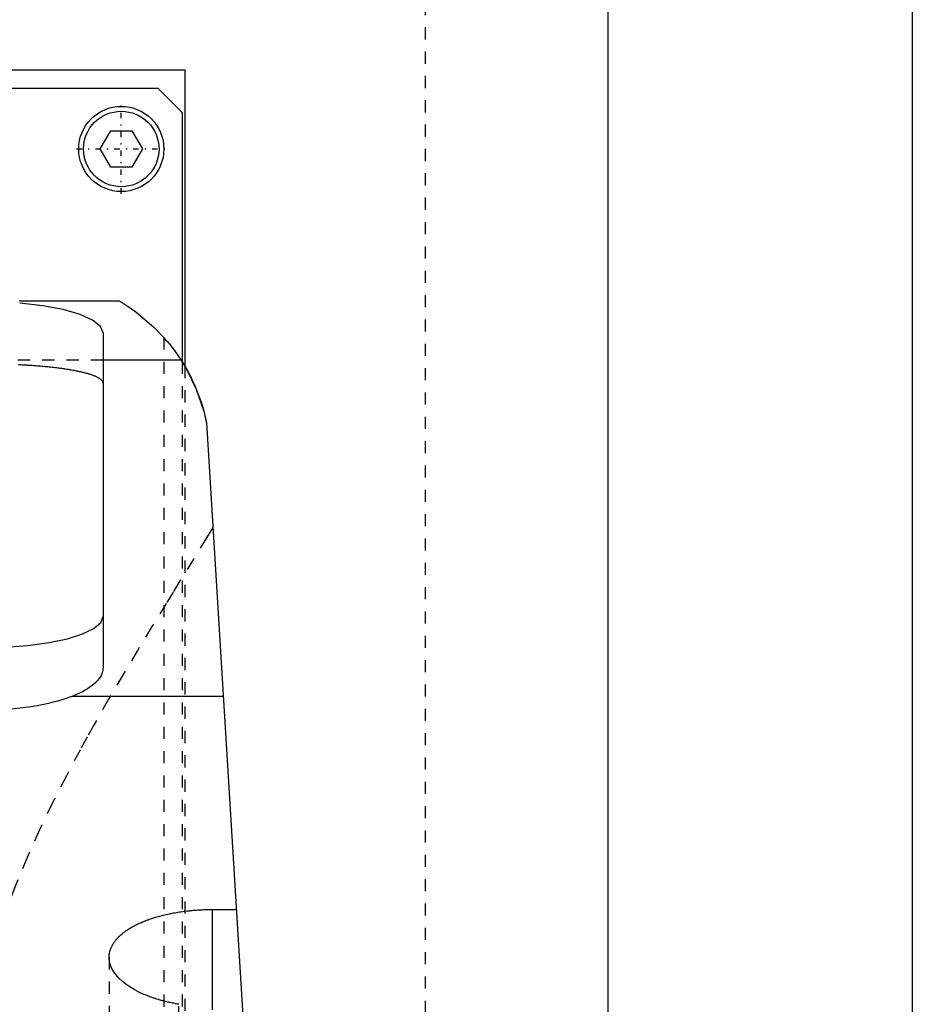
# Model space of a CAD drawing. Extents: x -105 to 105, y -104 to 484.
# Tile 9 of 10: x 32 to 105, y 192 to 273. Entities that reach past the tile are written whole.
import ezdxf

# ---------------------------------------------------------------- set-up
doc = ezdxf.new("R2010")
doc.units = 0
doc.linetypes.add('CENTER', pattern=[1.5, 0.45, -0.5, 0.05, -0.5])
doc.linetypes.add('DASHED', pattern=[2, 1, -1])
for name, color, linetype in [('AM_0', 7, 'CONTINUOUS'), ('AM_3', 7, 'DASHED'), ('AM_7', 7, 'CENTER')]:
    doc.layers.add(name, color=color, linetype=linetype)

msp = doc.modelspace()

# ---------------------------------------------------------------- linework, layer by layer
at = {"layer": 'AM_0', "color": 7, "linetype": 'CONTINUOUS'}
for p, q in [((105, 311.5), (105, 21.5)), ((80, 30), (80, 291.5)), ((10.011, 269), (45.211, 269)), ((45.211, 269), (45.211, 244.674)), ((10, 267.5), (43, 267.5)), ((43, 267.5), (45, 265.5)), ((45, 265.5), (45, 245.02)), ((38.268, 262.5), (39.134, 264)), ((39.134, 264), (40.866, 264)), ((40.866, 264), (41.732, 262.5)), ((39.134, 261), (38.268, 262.5)), ((41.732, 262.5), (40.866, 261)), ((40.866, 261), (39.134, 261)), ((39.86, 250), (31.65, 250)), ((38.5, 247.382), (38.5, 219.865)), ((44.917, 245.15), (38.5, 245.15)), ((47, 240), (57, 77.05)), ((48.381, 217.5), (35.934, 217.5)), ((47.5, 191.749), (47.5, 200.006)), ((47.5, 200.006), (49.454, 200.006))]:
    msp.add_line(p, q, dxfattribs=at)
for points in [[(38.5, 247.382), (38.284, 247.917), (37.644, 248.429), (36.61, 248.896), (35.224, 249.298), (33.548, 249.616), (31.653, 249.838)], [(28.5, 221.5), (30.451, 221.55), (32.327, 221.697), (34.056, 221.936), (35.571, 222.258), (36.815, 222.65), (37.739, 223.098), (38.308, 223.583), (38.5, 224.088)]]:
    msp.add_lwpolyline(points, dxfattribs=at)
for points in [[(39.86, 250, 0), (39.89, 249.983, 0), (39.966, 249.938, 0), (40.065, 249.878, 0), (40.123, 249.843, 0), (40.186, 249.804, 0), (40.328, 249.715, 0), (40.489, 249.612, 0), (41.184, 249.129, 0), (42.688, 247.863, 0), (43.5, 247.019, 0)], [(43.813, 246.656, 0), (43.795, 246.666, 0), (43.763, 246.687, 0), (43.732, 246.708, 0), (43.717, 246.718, 0), (43.703, 246.728, 0), (43.676, 246.749, 0), (43.651, 246.769, 0), (43.628, 246.79, 0), (43.607, 246.81, 0), (43.588, 246.831, 0), (43.579, 246.841, 0), (43.571, 246.851, 0), (43.555, 246.871, 0), (43.542, 246.891, 0), (43.53, 246.911, 0), (43.521, 246.931, 0), (43.513, 246.951, 0), (43.51, 246.961, 0), (43.507, 246.97, 0), (43.503, 246.99, 0), (43.501, 247.009, 0), (43.5, 247.019, 0)], [(43.5, 247.019, 0), (43.501, 247.018, 0), (43.507, 247.011, 0), (43.521, 246.995, 0), (43.531, 246.985, 0), (43.542, 246.972, 0), (43.57, 246.94, 0), (43.604, 246.9, 0), (43.646, 246.852, 0), (43.695, 246.795, 0), (43.75, 246.73, 0), (43.78, 246.695, 0), (43.812, 246.657, 0), (43.878, 246.577, 0), (43.951, 246.488, 0), (44.027, 246.393, 0), (44.108, 246.291, 0), (44.191, 246.183, 0), (44.234, 246.127, 0), (44.277, 246.07, 0), (44.365, 245.952, 0), (44.455, 245.829, 0), (44.501, 245.765, 0)], [(43.813, 246.656, 0), (44.002, 246.424, 0), (44.376, 245.937, 0), (44.74, 245.42, 0), (44.917, 245.15, 0)], [(44.917, 245.15, 0), (45.37, 244.398, 0), (46.163, 242.761, 0), (46.775, 240.958, 0), (47, 240, 0)], [(38.5, 219.865, 0), (38.498, 219.797, 0), (38.483, 219.66, 0), (38.451, 219.521, 0), (38.429, 219.452, 0), (38.403, 219.382, 0), (38.339, 219.241, 0), (38.258, 219.101, 0), (38.16, 218.961, 0), (38.045, 218.821, 0), (37.914, 218.683, 0), (37.842, 218.614, 0), (37.766, 218.546, 0), (37.603, 218.411, 0), (37.424, 218.279, 0), (37.23, 218.149, 0), (37.022, 218.022, 0), (36.801, 217.899, 0), (36.685, 217.839, 0), (36.567, 217.78, 0), (36.321, 217.665, 0), (36.065, 217.554, 0), (35.934, 217.5, 0)], [(35.934, 217.5, 0), (35.78, 217.443, 0), (35.465, 217.333, 0), (35.133, 217.228, 0), (34.961, 217.176, 0), (34.783, 217.126, 0), (34.416, 217.029, 0), (34.033, 216.936, 0), (33.635, 216.85, 0), (33.223, 216.769, 0), (32.799, 216.695, 0), (32.584, 216.661, 0), (32.366, 216.628, 0), (31.923, 216.568, 0), (31.473, 216.516, 0), (31.018, 216.47, 0), (30.559, 216.433, 0), (30.098, 216.403, 0), (29.867, 216.391, 0), (29.637, 216.381, 0), (29.179, 216.367, 0), (28.725, 216.36, 0), (28.5, 216.359, 0)], [(39, 196.078, 0), (39, 196.105, 0), (39.002, 196.158, 0), (39.005, 196.212, 0), (39.007, 196.239, 0), (39.009, 196.266, 0), (39.015, 196.32, 0), (39.023, 196.374, 0), (39.033, 196.429, 0), (39.044, 196.483, 0), (39.056, 196.538, 0), (39.063, 196.565, 0), (39.071, 196.592, 0), (39.086, 196.647, 0), (39.104, 196.702, 0), (39.123, 196.756, 0), (39.144, 196.811, 0), (39.167, 196.866, 0), (39.179, 196.893, 0), (39.191, 196.921, 0), (39.218, 196.975, 0), (39.245, 197.03, 0), (39.26, 197.057, 0), (39.275, 197.084, 0), (39.306, 197.139, 0), (39.339, 197.193, 0), (39.356, 197.22, 0), (39.374, 197.247, 0), (39.41, 197.301, 0), (39.448, 197.354, 0), (39.488, 197.408, 0), (39.529, 197.461, 0), (39.572, 197.514, 0), (39.595, 197.54, 0), (39.617, 197.567, 0), (39.664, 197.619, 0), (39.712, 197.671, 0), (39.761, 197.723, 0), (39.813, 197.774, 0), (39.866, 197.825, 0), (39.893, 197.851, 0), (39.92, 197.876, 0), (39.977, 197.926, 0), (40.034, 197.976, 0), (40.094, 198.026, 0), (40.155, 198.075, 0), (40.217, 198.124, 0), (40.249, 198.148, 0), (40.281, 198.172, 0), (40.346, 198.22, 0), (40.413, 198.267, 0), (40.481, 198.314, 0), (40.551, 198.36, 0), (40.622, 198.406, 0), (40.658, 198.428, 0), (40.694, 198.451, 0), (40.768, 198.495, 0), (40.843, 198.539, 0), (40.919, 198.583, 0), (40.996, 198.626, 0), (41.075, 198.668, 0), (41.114, 198.689, 0), (41.154, 198.71, 0), (41.235, 198.751, 0), (41.317, 198.791, 0), (41.358, 198.811, 0), (41.4, 198.831, 0), (41.484, 198.87, 0), (41.569, 198.908, 0), (41.611, 198.927, 0), (41.654, 198.946, 0), (41.742, 198.983, 0), (41.831, 199.02, 0), (41.922, 199.057, 0), (42.015, 199.093, 0), (42.109, 199.129, 0), (42.157, 199.147, 0), (42.205, 199.165, 0), (42.302, 199.2, 0), (42.402, 199.234, 0), (42.502, 199.268, 0), (42.604, 199.301, 0), (42.708, 199.334, 0), (42.76, 199.35, 0), (42.813, 199.366, 0), (42.919, 199.398, 0), (43.027, 199.429, 0), (43.136, 199.459, 0), (43.247, 199.488, 0), (43.358, 199.517, 0), (43.415, 199.532, 0), (43.471, 199.545, 0), (43.585, 199.573, 0), (43.701, 199.6, 0), (43.817, 199.626, 0), (43.934, 199.651, 0), (44.053, 199.675, 0), (44.112, 199.687, 0), (44.172, 199.699, 0), (44.292, 199.721, 0), (44.413, 199.743, 0), (44.535, 199.764, 0), (44.657, 199.784, 0), (44.781, 199.804, 0), (44.843, 199.813, 0), (44.905, 199.822, 0), (45.029, 199.84, 0), (45.154, 199.857, 0), (45.217, 199.865, 0), (45.28, 199.873, 0), (45.406, 199.888, 0), (45.533, 199.902, 0), (45.596, 199.908, 0), (45.66, 199.915, 0), (45.787, 199.927, 0), (45.914, 199.939, 0), (46.042, 199.949, 0), (46.169, 199.959, 0), (46.297, 199.967, 0), (46.361, 199.972, 0), (46.424, 199.975, 0), (46.552, 199.982, 0), (46.679, 199.988, 0), (46.807, 199.993, 0), (46.934, 199.998, 0), (47.06, 200.001, 0), (47.123, 200.002, 0), (47.186, 200.004, 0), (47.312, 200.005, 0), (47.438, 200.006, 0), (47.5, 200.006, 0)], [(44.743, 192.213, 0), (44.694, 192.221, 0), (44.596, 192.238, 0), (44.499, 192.256, 0), (44.45, 192.265, 0), (44.402, 192.274, 0), (44.305, 192.293, 0), (44.209, 192.313, 0), (44.114, 192.332, 0), (44.019, 192.353, 0), (43.925, 192.374, 0), (43.878, 192.385, 0), (43.831, 192.395, 0), (43.739, 192.418, 0), (43.646, 192.44, 0), (43.555, 192.463, 0), (43.464, 192.487, 0), (43.374, 192.511, 0), (43.329, 192.523, 0), (43.285, 192.536, 0), (43.196, 192.561, 0), (43.108, 192.586, 0), (43.065, 192.599, 0), (43.021, 192.612, 0), (42.935, 192.638, 0), (42.85, 192.665, 0), (42.808, 192.679, 0), (42.766, 192.692, 0), (42.682, 192.72, 0), (42.6, 192.748, 0), (42.518, 192.777, 0), (42.437, 192.805, 0), (42.358, 192.835, 0), (42.318, 192.849, 0), (42.279, 192.864, 0), (42.201, 192.894, 0), (42.124, 192.924, 0), (41.864, 193.032, 0), (41.447, 193.224, 0), (41.059, 193.427, 0), (40.697, 193.645, 0), (40.527, 193.759, 0), (40.364, 193.876, 0), (40.063, 194.118, 0), (39.797, 194.369, 0), (39.568, 194.627, 0), (39.378, 194.89, 0), (39.226, 195.156, 0), (39.165, 195.289, 0), (39.114, 195.423, 0), (39.04, 195.688, 0), (39.004, 195.95, 0), (39, 196.078, 0)]]:
    msp.add_polyline3d(points, dxfattribs=at)
for radius in [3.5, 3.1]:
    msp.add_circle((40, 262.5), radius, dxfattribs=at)
at = {"layer": 'AM_3', "color": 6, "linetype": 'DASHED'}
for p, q in [((65, 37.5), (65, 292.5)), ((43.5, 247.019), (43.5, 77.05)), ((38.5, 245.15), (-38.5, 245.15)), ((45, 245.02), (45, 179.5)), ((45.211, 244.674), (45.211, 176)), ((39, 196.078), (39, 77.05)), ((44.743, 77.05), (44.743, 192.213))]:
    msp.add_line(p, q, dxfattribs=at)
for points in [[(44.501, 245.765, 0), (44.577, 245.658, 0), (44.732, 245.431, 0), (44.892, 245.189, 0), (44.973, 245.063, 0), (45.054, 244.933, 0), (45.218, 244.661, 0), (45.382, 244.376, 0), (45.544, 244.078, 0), (45.704, 243.768, 0), (45.861, 243.446, 0), (45.937, 243.281, 0), (46.013, 243.113, 0), (46.159, 242.771, 0), (46.298, 242.42, 0), (46.431, 242.062, 0), (46.555, 241.696, 0), (46.671, 241.325, 0), (46.725, 241.138, 0), (46.777, 240.95, 0), (46.874, 240.571, 0), (46.96, 240.191, 0), (47, 240, 0)], [(31.568, 244.791, 0), (31.709, 244.784, 0), (31.849, 244.776, 0), (31.989, 244.768, 0), (32.127, 244.76, 0), (32.265, 244.752, 0), (32.334, 244.747, 0), (32.402, 244.743, 0), (32.538, 244.734, 0), (32.674, 244.724, 0), (32.808, 244.715, 0), (32.941, 244.705, 0), (33.073, 244.694, 0), (33.139, 244.689, 0), (33.204, 244.684, 0), (33.334, 244.673, 0), (33.463, 244.661, 0), (33.591, 244.65, 0), (33.717, 244.638, 0), (33.842, 244.626, 0), (33.904, 244.62, 0), (33.965, 244.614, 0), (34.087, 244.601, 0), (34.208, 244.588, 0), (34.327, 244.575, 0), (34.444, 244.562, 0), (34.56, 244.548, 0), (34.618, 244.541, 0), (34.675, 244.534, 0), (34.788, 244.52, 0), (34.899, 244.506, 0), (35.008, 244.491, 0), (35.116, 244.476, 0), (35.222, 244.461, 0), (35.274, 244.454, 0), (35.326, 244.446, 0), (35.428, 244.431, 0), (35.528, 244.415, 0), (35.578, 244.408, 0), (35.627, 244.4, 0), (35.724, 244.384, 0), (35.821, 244.367, 0), (35.869, 244.359, 0), (35.917, 244.351, 0), (36.011, 244.334, 0), (36.105, 244.317, 0), (36.197, 244.299, 0), (36.288, 244.282, 0), (36.377, 244.263, 0), (36.422, 244.254, 0), (36.465, 244.245, 0), (36.552, 244.226, 0), (36.637, 244.207, 0), (36.721, 244.188, 0), (36.803, 244.169, 0), (36.884, 244.149, 0), (36.924, 244.139, 0), (36.963, 244.129, 0), (37.04, 244.109, 0), (37.116, 244.088, 0), (37.19, 244.068, 0), (37.262, 244.047, 0), (37.332, 244.026, 0), (37.366, 244.015, 0), (37.4, 244.004, 0), (37.466, 243.983, 0), (37.531, 243.961, 0), (37.594, 243.939, 0), (37.654, 243.917, 0), (37.713, 243.894, 0), (37.741, 243.883, 0), (37.769, 243.872, 0), (37.824, 243.849, 0), (37.876, 243.826, 0), (37.927, 243.803, 0), (37.975, 243.78, 0), (38.021, 243.756, 0), (38.043, 243.745, 0), (38.065, 243.733, 0), (38.107, 243.709, 0), (38.147, 243.686, 0), (38.166, 243.674, 0), (38.185, 243.662, 0), (38.22, 243.638, 0), (38.254, 243.614, 0), (38.27, 243.602, 0), (38.285, 243.59, 0), (38.314, 243.566, 0), (38.341, 243.542, 0), (38.366, 243.517, 0), (38.388, 243.493, 0), (38.409, 243.469, 0), (38.418, 243.457, 0), (38.427, 243.444, 0), (38.444, 243.42, 0), (38.458, 243.396, 0), (38.47, 243.371, 0), (38.48, 243.347, 0), (38.488, 243.323, 0), (38.491, 243.311, 0), (38.494, 243.299, 0), (38.498, 243.274, 0), (38.5, 243.25, 0), (38.5, 243.238, 0)], [(47.528, 231.394, 0), (47.006, 230.543, 0), (45.931, 228.798, 0), (44.821, 226.999, 0), (44.254, 226.079, 0), (43.681, 225.147, 0), (42.519, 223.247, 0), (41.34, 221.3, 0), (40.152, 219.308, 0), (38.962, 217.275, 0), (37.778, 215.203, 0), (37.191, 214.152, 0), (36.609, 213.092, 0), (35.462, 210.944, 0), (34.348, 208.759, 0), (33.277, 206.538, 0), (32.26, 204.28, 0), (31.309, 201.984, 0), (30.863, 200.822, 0), (30.438, 199.649, 0), (29.661, 197.273, 0), (28.993, 194.853, 0), (28.705, 193.625, 0)]]:
    msp.add_polyline3d(points, dxfattribs=at)
at = {"layer": 'AM_7', "color": 4, "linetype": 'CENTER'}
for p, q in [((40, 258.825), (40, 266.175)), ((36.325, 262.5), (43.675, 262.5))]:
    msp.add_line(p, q, dxfattribs=at)

doc.saveas('drawing.dxf')
